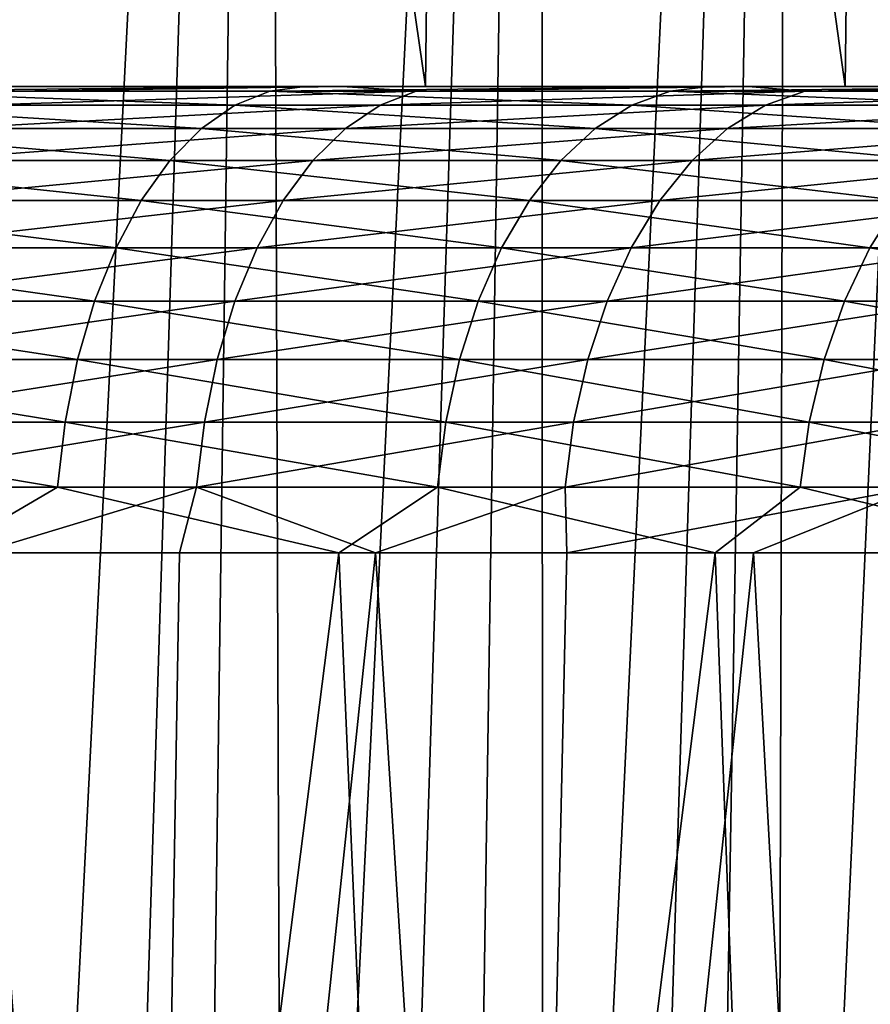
# Model space of a CAD drawing. Header units: millimetres. Extents: x -17.6 to 34.9, y -55.1 to 0.
# Tile 84 of 94: x 8.3 to 10.2, y -8 to -5.9. Entities that reach past the tile are written whole.
import ezdxf

# ---------------------------------------------------------------- set-up
doc = ezdxf.new("R2010")
doc.units = ezdxf.units.MM
doc.header["$LTSCALE"] = 38.447787
for name, color, linetype in [('23', 7, 'CONTINUOUS'), ('29', 7, 'CONTINUOUS'), ('4', 7, 'CONTINUOUS'), ('5', 7, 'CONTINUOUS'), ('50', 7, 'CONTINUOUS'), ('52', 7, 'CONTINUOUS'), ('7', 7, 'CONTINUOUS'), ('9', 7, 'CONTINUOUS')]:
    doc.layers.add(name, color=color, linetype=linetype)

msp = doc.modelspace()

# ---------------------------------------------------------------- linework, layer by layer
at = {"layer": '23', "linetype": 'Continuous'}
for points in [[(8.1086, -6, -14.642), (9.0179, -6, -14.0961), (8.3088, -6.0102, -14.3642), (8.1086, -6, -14.642)], [(8.3088, -6.0102, -14.3642), (9.1774, -6.0102, -13.8215), (8.2386, -6.0405, -14.2436), (8.3088, -6.0102, -14.3642)], [(8.2386, -6.0405, -14.2436), (9.1774, -6.0102, -13.8215), (9.0998, -6.0405, -13.7055), (8.2386, -6.0405, -14.2436)], [(8.3088, -6.0102, -14.3642), (9.0179, -6, -14.0961), (9.1774, -6.0102, -13.8215), (8.3088, -6.0102, -14.3642)], [(9.0179, -6, -14.0961), (9.8891, -6, -13.4951), (9.1774, -6.0102, -13.8215), (9.0179, -6, -14.0961)], [(9.1774, -6.0102, -13.8215), (10.0106, -6.0102, -13.226), (9.0998, -6.0405, -13.7055), (9.1774, -6.0102, -13.8215)], [(9.0998, -6.0405, -13.7055), (10.0106, -6.0102, -13.226), (9.926, -6.0405, -13.115), (9.0998, -6.0405, -13.7055)], [(9.1774, -6.0102, -13.8215), (9.8891, -6, -13.4951), (10.0106, -6.0102, -13.226), (9.1774, -6.0102, -13.8215)], [(9.8891, -6, -13.4951), (10.7201, -6, -12.8395), (10.0106, -6.0102, -13.226), (9.8891, -6, -13.4951)], [(10.0106, -6.0102, -13.226), (10.8053, -6.0102, -12.5799), (9.926, -6.0405, -13.115), (10.0106, -6.0102, -13.226)], [(9.926, -6.0405, -13.115), (10.8053, -6.0102, -12.5799), (10.714, -6.0405, -12.4744), (9.926, -6.0405, -13.115)], [(10.0106, -6.0102, -13.226), (10.7201, -6, -12.8395), (10.8053, -6.0102, -12.5799), (10.0106, -6.0102, -13.226)], [(8.2386, -6.0405, -14.2436), (9.0998, -6.0405, -13.7055), (8.1712, -6.0905, -14.128), (8.2386, -6.0405, -14.2436)], [(8.1712, -6.0905, -14.128), (9.0998, -6.0405, -13.7055), (9.0254, -6.0905, -13.5943), (8.1712, -6.0905, -14.128)], [(9.0998, -6.0405, -13.7055), (9.926, -6.0405, -13.115), (9.0254, -6.0905, -13.5943), (9.0998, -6.0405, -13.7055)], [(9.0254, -6.0905, -13.5943), (9.926, -6.0405, -13.115), (9.8448, -6.0905, -13.0086), (9.0254, -6.0905, -13.5943)], [(9.926, -6.0405, -13.115), (10.714, -6.0405, -12.4744), (9.8448, -6.0905, -13.0086), (9.926, -6.0405, -13.115)], [(9.8448, -6.0905, -13.0086), (10.714, -6.0405, -12.4744), (10.6264, -6.0905, -12.3733), (9.8448, -6.0905, -13.0086)], [(8.1712, -6.0905, -14.128), (9.0254, -6.0905, -13.5943), (8.1081, -6.159, -14.0197), (8.1712, -6.0905, -14.128)], [(8.1081, -6.159, -14.0197), (9.0254, -6.0905, -13.5943), (8.9557, -6.159, -13.4901), (8.1081, -6.159, -14.0197)], [(9.0254, -6.0905, -13.5943), (9.8448, -6.0905, -13.0086), (8.9557, -6.159, -13.4901), (9.0254, -6.0905, -13.5943)], [(8.9557, -6.159, -13.4901), (9.8448, -6.0905, -13.0086), (9.7688, -6.159, -12.909), (8.9557, -6.159, -13.4901)], [(9.8448, -6.0905, -13.0086), (10.6264, -6.0905, -12.3733), (9.7688, -6.159, -12.909), (9.8448, -6.0905, -13.0086)], [(9.7688, -6.159, -12.909), (10.6264, -6.0905, -12.3733), (10.5444, -6.159, -12.2785), (9.7688, -6.159, -12.909)], [(8.1081, -6.159, -14.0197), (8.9557, -6.159, -13.4901), (8.0506, -6.2446, -13.9209), (8.1081, -6.159, -14.0197)], [(8.0506, -6.2446, -13.9209), (8.9557, -6.159, -13.4901), (8.8922, -6.2446, -13.3951), (8.0506, -6.2446, -13.9209)], [(8.9557, -6.159, -13.4901), (9.7688, -6.159, -12.909), (8.8922, -6.2446, -13.3951), (8.9557, -6.159, -13.4901)], [(8.8922, -6.2446, -13.3951), (9.7688, -6.159, -12.909), (9.6995, -6.2446, -12.8181), (8.8922, -6.2446, -13.3951)], [(9.7688, -6.159, -12.909), (10.5444, -6.159, -12.2785), (9.6995, -6.2446, -12.8181), (9.7688, -6.159, -12.909)], [(9.6995, -6.2446, -12.8181), (10.5444, -6.159, -12.2785), (10.4696, -6.2446, -12.1921), (9.6995, -6.2446, -12.8181)], [(8.0506, -6.2446, -13.9209), (8.8922, -6.2446, -13.3951), (7.9998, -6.3457, -13.8337), (8.0506, -6.2446, -13.9209)], [(7.9998, -6.3457, -13.8337), (8.8922, -6.2446, -13.3951), (8.8361, -6.3457, -13.3112), (7.9998, -6.3457, -13.8337)], [(8.8922, -6.2446, -13.3951), (9.6995, -6.2446, -12.8181), (8.8361, -6.3457, -13.3112), (8.8922, -6.2446, -13.3951)], [(8.8361, -6.3457, -13.3112), (9.6995, -6.2446, -12.8181), (9.6383, -6.3457, -12.7378), (8.8361, -6.3457, -13.3112)], [(9.6995, -6.2446, -12.8181), (10.4696, -6.2446, -12.1921), (9.6383, -6.3457, -12.7378), (9.6995, -6.2446, -12.8181)], [(9.6383, -6.3457, -12.7378), (10.4696, -6.2446, -12.1921), (10.4035, -6.3457, -12.1158), (9.6383, -6.3457, -12.7378)], [(7.9998, -6.3457, -13.8337), (8.8361, -6.3457, -13.3112), (7.9568, -6.4601, -13.7599), (7.9998, -6.3457, -13.8337)], [(7.9568, -6.4601, -13.7599), (8.8361, -6.3457, -13.3112), (8.7885, -6.4601, -13.2401), (7.9568, -6.4601, -13.7599)], [(8.8361, -6.3457, -13.3112), (9.6383, -6.3457, -12.7378), (8.7885, -6.4601, -13.2401), (8.8361, -6.3457, -13.3112)], [(8.7885, -6.4601, -13.2401), (9.6383, -6.3457, -12.7378), (9.5865, -6.4601, -12.6698), (8.7885, -6.4601, -13.2401)], [(9.6383, -6.3457, -12.7378), (10.4035, -6.3457, -12.1158), (9.5865, -6.4601, -12.6698), (9.6383, -6.3457, -12.7378)], [(9.5865, -6.4601, -12.6698), (10.4035, -6.3457, -12.1158), (10.3475, -6.4601, -12.0512), (9.5865, -6.4601, -12.6698)], [(7.9568, -6.4601, -13.7599), (8.7885, -6.4601, -13.2401), (7.9224, -6.5855, -13.7008), (7.9568, -6.4601, -13.7599)], [(7.9224, -6.5855, -13.7008), (8.7885, -6.4601, -13.2401), (8.7506, -6.5855, -13.1833), (7.9224, -6.5855, -13.7008)], [(8.7885, -6.4601, -13.2401), (9.5865, -6.4601, -12.6698), (8.7506, -6.5855, -13.1833), (8.7885, -6.4601, -13.2401)], [(8.7506, -6.5855, -13.1833), (9.5865, -6.4601, -12.6698), (9.5451, -6.5855, -12.6155), (8.7506, -6.5855, -13.1833)], [(9.5865, -6.4601, -12.6698), (10.3475, -6.4601, -12.0512), (9.5451, -6.5855, -12.6155), (9.5865, -6.4601, -12.6698)], [(9.5451, -6.5855, -12.6155), (10.3475, -6.4601, -12.0512), (10.3028, -6.5855, -11.9995), (9.5451, -6.5855, -12.6155)], [(7.9224, -6.5855, -13.7008), (8.7506, -6.5855, -13.1833), (7.8973, -6.7194, -13.6578), (7.9224, -6.5855, -13.7008)], [(7.8973, -6.7194, -13.6578), (8.7506, -6.5855, -13.1833), (8.7229, -6.7194, -13.142), (7.8973, -6.7194, -13.6578)], [(8.7506, -6.5855, -13.1833), (9.5451, -6.5855, -12.6155), (8.7229, -6.7194, -13.142), (8.7506, -6.5855, -13.1833)], [(8.7229, -6.7194, -13.142), (9.5451, -6.5855, -12.6155), (9.5149, -6.7194, -12.5759), (8.7229, -6.7194, -13.142)], [(9.5451, -6.5855, -12.6155), (10.3028, -6.5855, -11.9995), (9.5149, -6.7194, -12.5759), (9.5451, -6.5855, -12.6155)], [(9.5149, -6.7194, -12.5759), (10.3028, -6.5855, -11.9995), (10.2702, -6.7194, -11.9619), (9.5149, -6.7194, -12.5759)], [(7.8973, -6.7194, -13.6578), (8.7229, -6.7194, -13.142), (7.8821, -6.859, -13.6317), (7.8973, -6.7194, -13.6578)], [(7.8821, -6.859, -13.6317), (8.7229, -6.7194, -13.142), (8.7061, -6.859, -13.1169), (7.8821, -6.859, -13.6317)], [(8.7229, -6.7194, -13.142), (9.5149, -6.7194, -12.5759), (8.7061, -6.859, -13.1169), (8.7229, -6.7194, -13.142)], [(8.7061, -6.859, -13.1169), (9.5149, -6.7194, -12.5759), (9.4966, -6.859, -12.5519), (8.7061, -6.859, -13.1169)], [(9.5149, -6.7194, -12.5759), (10.2702, -6.7194, -11.9619), (9.4966, -6.859, -12.5519), (9.5149, -6.7194, -12.5759)], [(9.4966, -6.859, -12.5519), (10.2702, -6.7194, -11.9619), (10.2505, -6.859, -11.9391), (9.4966, -6.859, -12.5519)], [(8.24, -7, -13.4051), (7.8821, -6.859, -13.6317), (8.7061, -6.859, -13.1169), (8.24, -7, -13.4051)], [(8.6695, -7, -13.1293), (8.24, -7, -13.4051), (8.7061, -6.859, -13.1169), (8.6695, -7, -13.1293)], [(9.0898, -7, -12.8396), (8.6695, -7, -13.1293), (8.7061, -6.859, -13.1169), (9.0898, -7, -12.8396)], [(9.0898, -7, -12.8396), (8.7061, -6.859, -13.1169), (9.4966, -6.859, -12.5519), (9.0898, -7, -12.8396)], [(9.5004, -7, -12.5364), (9.0898, -7, -12.8396), (9.4966, -6.859, -12.5519), (9.5004, -7, -12.5364)], [(9.5004, -7, -12.5364), (9.4966, -6.859, -12.5519), (10.2505, -6.859, -11.9391), (9.5004, -7, -12.5364)], [(9.9009, -7, -12.22), (9.5004, -7, -12.5364), (10.2505, -6.859, -11.9391), (9.9009, -7, -12.22)], [(10.2909, -7, -11.8907), (9.9009, -7, -12.22), (10.2505, -6.859, -11.9391), (10.2909, -7, -11.8907)]]:
    msp.add_3dface(points, dxfattribs=at)
at = {"layer": '29', "linetype": 'Continuous'}
for points in [[(8.7882, -6.0405, 13.7088), (7.9691, -6.0102, 14.3567), (7.9017, -6.0405, 14.2345), (8.7882, -6.0405, 13.7088)], [(8.9386, -6, 13.9469), (8.0355, -6, 14.4825), (7.9691, -6.0102, 14.3567), (8.9386, -6, 13.9469)], [(8.8631, -6.0102, 13.8265), (8.9386, -6, 13.9469), (7.9691, -6.0102, 14.3567), (8.8631, -6.0102, 13.8265)], [(8.8631, -6.0102, 13.8265), (7.9691, -6.0102, 14.3567), (8.7882, -6.0405, 13.7088), (8.8631, -6.0102, 13.8265)], [(9.6398, -6.0405, 13.1284), (8.8631, -6.0102, 13.8265), (8.7882, -6.0405, 13.7088), (9.6398, -6.0405, 13.1284)], [(9.8047, -6, 13.357), (8.9386, -6, 13.9469), (8.8631, -6.0102, 13.8265), (9.8047, -6, 13.357)], [(9.722, -6.0102, 13.2412), (9.8047, -6, 13.357), (8.8631, -6.0102, 13.8265), (9.722, -6.0102, 13.2412)], [(9.722, -6.0102, 13.2412), (8.8631, -6.0102, 13.8265), (9.6398, -6.0405, 13.1284), (9.722, -6.0102, 13.2412)], [(10.4532, -6.0405, 12.4955), (9.722, -6.0102, 13.2412), (9.6398, -6.0405, 13.1284), (10.4532, -6.0405, 12.4955)], [(10.6317, -6, 12.7134), (9.8047, -6, 13.357), (9.722, -6.0102, 13.2412), (10.6317, -6, 12.7134)], [(10.5423, -6.0102, 12.6029), (10.6317, -6, 12.7134), (9.722, -6.0102, 13.2412), (10.5423, -6.0102, 12.6029)], [(10.5423, -6.0102, 12.6029), (9.722, -6.0102, 13.2412), (10.4532, -6.0405, 12.4955), (10.5423, -6.0102, 12.6029)], [(8.7164, -6.0905, 13.5959), (7.9017, -6.0405, 14.2345), (7.8372, -6.0905, 14.1173), (8.7164, -6.0905, 13.5959)], [(8.7882, -6.0405, 13.7088), (7.9017, -6.0405, 14.2345), (8.7164, -6.0905, 13.5959), (8.7882, -6.0405, 13.7088)], [(9.561, -6.0905, 13.0202), (8.7882, -6.0405, 13.7088), (8.7164, -6.0905, 13.5959), (9.561, -6.0905, 13.0202)], [(9.6398, -6.0405, 13.1284), (8.7882, -6.0405, 13.7088), (9.561, -6.0905, 13.0202), (9.6398, -6.0405, 13.1284)], [(10.3677, -6.0905, 12.3925), (9.6398, -6.0405, 13.1284), (9.561, -6.0905, 13.0202), (10.3677, -6.0905, 12.3925)], [(10.4532, -6.0405, 12.4955), (9.6398, -6.0405, 13.1284), (10.3677, -6.0905, 12.3925), (10.4532, -6.0405, 12.4955)], [(8.6491, -6.159, 13.4902), (7.8372, -6.0905, 14.1173), (7.7767, -6.159, 14.0076), (8.6491, -6.159, 13.4902)], [(8.7164, -6.0905, 13.5959), (7.8372, -6.0905, 14.1173), (8.6491, -6.159, 13.4902), (8.7164, -6.0905, 13.5959)], [(9.4872, -6.159, 12.919), (8.7164, -6.0905, 13.5959), (8.6491, -6.159, 13.4902), (9.4872, -6.159, 12.919)], [(9.561, -6.0905, 13.0202), (8.7164, -6.0905, 13.5959), (9.4872, -6.159, 12.919), (9.561, -6.0905, 13.0202)], [(10.2877, -6.159, 12.2961), (9.561, -6.0905, 13.0202), (9.4872, -6.159, 12.919), (10.2877, -6.159, 12.2961)], [(10.3677, -6.0905, 12.3925), (9.561, -6.0905, 13.0202), (10.2877, -6.159, 12.2961), (10.3677, -6.0905, 12.3925)], [(8.5877, -6.2446, 13.3938), (7.7767, -6.159, 14.0076), (7.7215, -6.2446, 13.9075), (8.5877, -6.2446, 13.3938)], [(8.6491, -6.159, 13.4902), (7.7767, -6.159, 14.0076), (8.5877, -6.2446, 13.3938), (8.6491, -6.159, 13.4902)], [(9.4199, -6.2446, 12.8266), (8.6491, -6.159, 13.4902), (8.5877, -6.2446, 13.3938), (9.4199, -6.2446, 12.8266)], [(9.4872, -6.159, 12.919), (8.6491, -6.159, 13.4902), (9.4199, -6.2446, 12.8266), (9.4872, -6.159, 12.919)], [(10.2147, -6.2446, 12.2081), (9.4872, -6.159, 12.919), (9.4199, -6.2446, 12.8266), (10.2147, -6.2446, 12.2081)], [(10.2877, -6.159, 12.2961), (9.4872, -6.159, 12.919), (10.2147, -6.2446, 12.2081), (10.2877, -6.159, 12.2961)], [(8.5335, -6.3457, 13.3086), (7.7215, -6.2446, 13.9075), (7.6728, -6.3457, 13.8191), (8.5335, -6.3457, 13.3086)], [(8.5877, -6.2446, 13.3938), (7.7215, -6.2446, 13.9075), (8.5335, -6.3457, 13.3086), (8.5877, -6.2446, 13.3938)], [(9.3604, -6.3457, 12.745), (8.5877, -6.2446, 13.3938), (8.5335, -6.3457, 13.3086), (9.3604, -6.3457, 12.745)], [(9.4199, -6.2446, 12.8266), (8.5877, -6.2446, 13.3938), (9.3604, -6.3457, 12.745), (9.4199, -6.2446, 12.8266)], [(10.1503, -6.3457, 12.1305), (9.4199, -6.2446, 12.8266), (9.3604, -6.3457, 12.745), (10.1503, -6.3457, 12.1305)], [(10.2147, -6.2446, 12.2081), (9.4199, -6.2446, 12.8266), (10.1503, -6.3457, 12.1305), (10.2147, -6.2446, 12.2081)], [(10.8998, -6.3457, 11.4675), (10.2147, -6.2446, 12.2081), (10.1503, -6.3457, 12.1305), (10.8998, -6.3457, 11.4675)], [(8.4876, -6.4601, 13.2365), (7.6728, -6.3457, 13.8191), (7.6315, -6.4601, 13.7442), (8.4876, -6.4601, 13.2365)], [(8.5335, -6.3457, 13.3086), (7.6728, -6.3457, 13.8191), (8.4876, -6.4601, 13.2365), (8.5335, -6.3457, 13.3086)], [(9.3101, -6.4601, 12.6759), (8.5335, -6.3457, 13.3086), (8.4876, -6.4601, 13.2365), (9.3101, -6.4601, 12.6759)], [(9.3604, -6.3457, 12.745), (8.5335, -6.3457, 13.3086), (9.3101, -6.4601, 12.6759), (9.3604, -6.3457, 12.745)], [(10.0957, -6.4601, 12.0647), (9.3604, -6.3457, 12.745), (9.3101, -6.4601, 12.6759), (10.0957, -6.4601, 12.0647)], [(10.1503, -6.3457, 12.1305), (9.3604, -6.3457, 12.745), (10.0957, -6.4601, 12.0647), (10.1503, -6.3457, 12.1305)], [(10.8412, -6.4601, 11.4052), (10.1503, -6.3457, 12.1305), (10.0957, -6.4601, 12.0647), (10.8412, -6.4601, 11.4052)], [(10.8998, -6.3457, 11.4675), (10.1503, -6.3457, 12.1305), (10.8412, -6.4601, 11.4052), (10.8998, -6.3457, 11.4675)], [(8.4509, -6.5855, 13.1789), (7.6315, -6.4601, 13.7442), (7.5985, -6.5855, 13.6844), (8.4509, -6.5855, 13.1789)], [(8.4876, -6.4601, 13.2365), (7.6315, -6.4601, 13.7442), (8.4509, -6.5855, 13.1789), (8.4876, -6.4601, 13.2365)], [(9.2698, -6.5855, 12.6207), (8.4876, -6.4601, 13.2365), (8.4509, -6.5855, 13.1789), (9.2698, -6.5855, 12.6207)], [(9.3101, -6.4601, 12.6759), (8.4876, -6.4601, 13.2365), (9.2698, -6.5855, 12.6207), (9.3101, -6.4601, 12.6759)], [(10.052, -6.5855, 12.0121), (9.3101, -6.4601, 12.6759), (9.2698, -6.5855, 12.6207), (10.052, -6.5855, 12.0121)], [(10.0957, -6.4601, 12.0647), (9.3101, -6.4601, 12.6759), (10.052, -6.5855, 12.0121), (10.0957, -6.4601, 12.0647)], [(10.7943, -6.5855, 11.3555), (10.0957, -6.4601, 12.0647), (10.052, -6.5855, 12.0121), (10.7943, -6.5855, 11.3555)], [(10.8412, -6.4601, 11.4052), (10.0957, -6.4601, 12.0647), (10.7943, -6.5855, 11.3555), (10.8412, -6.4601, 11.4052)], [(8.4242, -6.7194, 13.1369), (7.5985, -6.5855, 13.6844), (7.5745, -6.7194, 13.6408), (8.4242, -6.7194, 13.1369)], [(8.4509, -6.5855, 13.1789), (7.5985, -6.5855, 13.6844), (8.4242, -6.7194, 13.1369), (8.4509, -6.5855, 13.1789)], [(9.2405, -6.7194, 12.5805), (8.4509, -6.5855, 13.1789), (8.4242, -6.7194, 13.1369), (9.2405, -6.7194, 12.5805)], [(9.2698, -6.5855, 12.6207), (8.4509, -6.5855, 13.1789), (9.2405, -6.7194, 12.5805), (9.2698, -6.5855, 12.6207)], [(10.0202, -6.7194, 11.9738), (9.2698, -6.5855, 12.6207), (9.2405, -6.7194, 12.5805), (10.0202, -6.7194, 11.9738)], [(10.052, -6.5855, 12.0121), (9.2698, -6.5855, 12.6207), (10.0202, -6.7194, 11.9738), (10.052, -6.5855, 12.0121)], [(10.7602, -6.7194, 11.3193), (10.052, -6.5855, 12.0121), (10.0202, -6.7194, 11.9738), (10.7602, -6.7194, 11.3193)], [(10.7943, -6.5855, 11.3555), (10.052, -6.5855, 12.0121), (10.7602, -6.7194, 11.3193), (10.7943, -6.5855, 11.3555)], [(8.408, -6.859, 13.1114), (7.5745, -6.7194, 13.6408), (7.5599, -6.859, 13.6144), (8.408, -6.859, 13.1114)], [(8.4242, -6.7194, 13.1369), (7.5745, -6.7194, 13.6408), (8.408, -6.859, 13.1114), (8.4242, -6.7194, 13.1369)], [(9.2228, -6.859, 12.5561), (8.4242, -6.7194, 13.1369), (8.408, -6.859, 13.1114), (9.2228, -6.859, 12.5561)], [(9.2405, -6.7194, 12.5805), (8.4242, -6.7194, 13.1369), (9.2228, -6.859, 12.5561), (9.2405, -6.7194, 12.5805)], [(10.001, -6.859, 11.9506), (9.2405, -6.7194, 12.5805), (9.2228, -6.859, 12.5561), (10.001, -6.859, 11.9506)], [(10.0202, -6.7194, 11.9738), (9.2405, -6.7194, 12.5805), (10.001, -6.859, 11.9506), (10.0202, -6.7194, 11.9738)], [(10.7395, -6.859, 11.2973), (10.0202, -6.7194, 11.9738), (10.001, -6.859, 11.9506), (10.7395, -6.859, 11.2973)], [(10.7602, -6.7194, 11.3193), (10.0202, -6.7194, 11.9738), (10.7395, -6.859, 11.2973), (10.7602, -6.7194, 11.3193)], [(8.1668, -7, 13.2501), (8.408, -6.859, 13.1114), (7.5599, -6.859, 13.6144), (8.1668, -7, 13.2501)], [(8.1668, -7, 13.2501), (9.0114, -7, 12.6952), (8.408, -6.859, 13.1114), (8.1668, -7, 13.2501)], [(9.0114, -7, 12.6952), (9.2228, -6.859, 12.5561), (8.408, -6.859, 13.1114), (9.0114, -7, 12.6952)], [(9.0114, -7, 12.6952), (9.8185, -7, 12.0869), (9.2228, -6.859, 12.5561), (9.0114, -7, 12.6952)], [(9.8185, -7, 12.0869), (10.001, -6.859, 11.9506), (9.2228, -6.859, 12.5561), (9.8185, -7, 12.0869)], [(9.8185, -7, 12.0869), (10.5846, -7, 11.4277), (10.001, -6.859, 11.9506), (9.8185, -7, 12.0869)], [(10.5846, -7, 11.4277), (10.7395, -6.859, 11.2973), (10.001, -6.859, 11.9506), (10.5846, -7, 11.4277)]]:
    msp.add_3dface(points, dxfattribs=at)
at = {"layer": '4', "linetype": 'Continuous'}
for points in [[(8.2649, -6, -15.5386), (8.3262, 0, -15.5058), (9.1973, -6, -15.0056), (8.2649, -6, -15.5386)], [(9.1973, -6, 15.0056), (8.3262, 0, 15.5058), (8.2649, -6, 15.5386), (9.1973, -6, 15.0056)], [(8.3262, 0, -15.5058), (9.2658, 0, -14.9634), (9.1973, -6, -15.0056), (8.3262, 0, -15.5058)], [(9.2658, 0, 14.9634), (8.3262, 0, 15.5058), (9.1973, -6, 15.0056), (9.2658, 0, 14.9634)], [(9.1973, -6, -15.0056), (9.2658, 0, -14.9634), (10.0973, -6, -14.4154), (9.1973, -6, -15.0056)], [(10.0973, -6, 14.4154), (9.2658, 0, 14.9634), (9.1973, -6, 15.0056), (10.0973, -6, 14.4154)], [(9.2658, 0, -14.9634), (10.1682, 0, -14.3654), (10.0973, -6, -14.4154), (9.2658, 0, -14.9634)], [(10.1682, 0, 14.3654), (9.2658, 0, 14.9634), (10.0973, -6, 14.4154), (10.1682, 0, 14.3654)], [(10.0973, -6, -14.4154), (10.1682, 0, -14.3654), (10.9576, -6, -13.7727), (10.0973, -6, -14.4154)], [(10.9576, -6, 13.7727), (10.1682, 0, 14.3654), (10.0973, -6, 14.4154), (10.9576, -6, 13.7727)]]:
    msp.add_3dface(points, dxfattribs=at)
at = {"layer": '5', "linetype": 'Continuous'}
for points in [[(8.1086, -6, -14.642), (8.2649, -6, -15.5386), (9.0179, -6, -14.0961), (8.1086, -6, -14.642)], [(8.2649, -6, -15.5386), (9.1973, -6, -15.0056), (9.0179, -6, -14.0961), (8.2649, -6, -15.5386)], [(9.0179, -6, -14.0961), (9.1973, -6, -15.0056), (9.8891, -6, -13.4951), (9.0179, -6, -14.0961)], [(9.1973, -6, -15.0056), (10.0973, -6, -14.4154), (9.8891, -6, -13.4951), (9.1973, -6, -15.0056)], [(9.8891, -6, -13.4951), (10.0973, -6, -14.4154), (10.7201, -6, -12.8395), (9.8891, -6, -13.4951)], [(10.0973, -6, -14.4154), (10.9576, -6, -13.7727), (10.7201, -6, -12.8395), (10.0973, -6, -14.4154)]]:
    msp.add_3dface(points, dxfattribs=at)
at = {"layer": '50', "linetype": 'Continuous'}
for points in [[(8.3275, -16.6, -8.0129), (8.2152, 0, -8.8541), (8.0141, -16.6, -8.326), (8.3275, -16.6, -8.0129)], [(8.8538, 0, -8.2153), (8.2152, 0, -8.8541), (8.3275, -16.6, -8.0129), (8.8538, 0, -8.2153)], [(8.6272, -16.6, -7.6894), (8.8538, 0, -8.2153), (8.3275, -16.6, -8.0129), (8.6272, -16.6, -7.6894)], [(8.9149, -16.6, -7.3535), (8.8538, 0, -8.2153), (8.6272, -16.6, -7.6894), (8.9149, -16.6, -7.3535)], [(9.4435, 0, -7.5303), (8.8538, 0, -8.2153), (8.9149, -16.6, -7.3535), (9.4435, 0, -7.5303)], [(9.1905, -16.6, -7.0058), (9.4435, 0, -7.5303), (8.9149, -16.6, -7.3535), (9.1905, -16.6, -7.0058)], [(9.4529, -16.6, -6.6478), (9.4435, 0, -7.5303), (9.1905, -16.6, -7.0058), (9.4529, -16.6, -6.6478)], [(9.9791, 0, -6.8043), (9.4435, 0, -7.5303), (9.4529, -16.6, -6.6478), (9.9791, 0, -6.8043)], [(9.7007, -16.6, -6.281), (9.9791, 0, -6.8043), (9.4529, -16.6, -6.6478), (9.7007, -16.6, -6.281)], [(9.9332, -16.6, -5.9064), (9.9791, 0, -6.8043), (9.7007, -16.6, -6.281), (9.9332, -16.6, -5.9064)], [(10.4605, 0, -6.0384), (9.9791, 0, -6.8043), (9.9332, -16.6, -5.9064), (10.4605, 0, -6.0384)], [(10.1519, -16.6, -5.5216), (10.4605, 0, -6.0384), (9.9332, -16.6, -5.9064), (10.1519, -16.6, -5.5216)]]:
    msp.add_3dface(points, dxfattribs=at)
at = {"layer": '52', "linetype": 'Continuous'}
for points in [[(8.2152, 0, 8.8541), (8.8538, 0, 8.2153), (8.0141, -16.6, 8.326), (8.2152, 0, 8.8541)], [(8.8538, 0, 8.2153), (8.3275, -16.6, 8.0129), (8.0141, -16.6, 8.326), (8.8538, 0, 8.2153)], [(8.8538, 0, 8.2153), (8.6272, -16.6, 7.6894), (8.3275, -16.6, 8.0129), (8.8538, 0, 8.2153)], [(8.8538, 0, 8.2153), (9.4435, 0, 7.5303), (8.6272, -16.6, 7.6894), (8.8538, 0, 8.2153)], [(9.4435, 0, 7.5303), (8.9149, -16.6, 7.3535), (8.6272, -16.6, 7.6894), (9.4435, 0, 7.5303)], [(9.4435, 0, 7.5303), (9.1905, -16.6, 7.0058), (8.9149, -16.6, 7.3535), (9.4435, 0, 7.5303)], [(9.4435, 0, 7.5303), (9.9791, 0, 6.8043), (9.1905, -16.6, 7.0058), (9.4435, 0, 7.5303)], [(9.9791, 0, 6.8043), (9.4529, -16.6, 6.6478), (9.1905, -16.6, 7.0058), (9.9791, 0, 6.8043)], [(9.9791, 0, 6.8043), (9.7007, -16.6, 6.281), (9.4529, -16.6, 6.6478), (9.9791, 0, 6.8043)], [(9.9791, 0, 6.8043), (10.4605, 0, 6.0384), (9.7007, -16.6, 6.281), (9.9791, 0, 6.8043)], [(10.4605, 0, 6.0384), (9.9332, -16.6, 5.9064), (9.7007, -16.6, 6.281), (10.4605, 0, 6.0384)], [(10.4605, 0, 6.0384), (10.1519, -16.6, 5.5216), (9.9332, -16.6, 5.9064), (10.4605, 0, 6.0384)]]:
    msp.add_3dface(points, dxfattribs=at)
at = {"layer": '7', "linetype": 'Continuous'}
for points in [[(8.9386, -6, 13.9469), (8.2649, -6, 15.5386), (8.0355, -6, 14.4825), (8.9386, -6, 13.9469)], [(9.1973, -6, 15.0056), (8.2649, -6, 15.5386), (8.9386, -6, 13.9469), (9.1973, -6, 15.0056)], [(9.8047, -6, 13.357), (9.1973, -6, 15.0056), (8.9386, -6, 13.9469), (9.8047, -6, 13.357)], [(10.0973, -6, 14.4154), (9.1973, -6, 15.0056), (9.8047, -6, 13.357), (10.0973, -6, 14.4154)], [(10.6317, -6, 12.7134), (10.0973, -6, 14.4154), (9.8047, -6, 13.357), (10.6317, -6, 12.7134)], [(10.9576, -6, 13.7727), (10.0973, -6, 14.4154), (10.6317, -6, 12.7134), (10.9576, -6, 13.7727)]]:
    msp.add_3dface(points, dxfattribs=at)
at = {"layer": '9', "linetype": 'Continuous'}
for points in [[(8.4026, -11.7793, 13.103), (8.1668, -7, 13.2501), (7.5551, -11.7793, 13.6056), (8.4026, -11.7793, 13.103)], [(8.5886, -11.7793, -13.1828), (7.7502, -11.7793, -13.6962), (8.24, -7, -13.4051), (8.5886, -11.7793, -13.1828)], [(9.0114, -7, 12.6952), (8.1668, -7, 13.2501), (8.4026, -11.7793, 13.103), (9.0114, -7, 12.6952)], [(8.6695, -7, -13.1293), (8.5886, -11.7793, -13.1828), (8.24, -7, -13.4051), (8.6695, -7, -13.1293)], [(9.2169, -11.7793, 12.548), (9.0114, -7, 12.6952), (8.4026, -11.7793, 13.103), (9.2169, -11.7793, 12.548)], [(9.3931, -11.7793, -12.6176), (8.5886, -11.7793, -13.1828), (9.0898, -7, -12.8396), (9.3931, -11.7793, -12.6176)], [(9.0898, -7, -12.8396), (8.5886, -11.7793, -13.1828), (8.6695, -7, -13.1293), (9.0898, -7, -12.8396)], [(9.8185, -7, 12.0869), (9.0114, -7, 12.6952), (9.2169, -11.7793, 12.548), (9.8185, -7, 12.0869)], [(9.5004, -7, -12.5364), (9.3931, -11.7793, -12.6176), (9.0898, -7, -12.8396), (9.5004, -7, -12.5364)], [(9.9946, -11.7793, 11.9429), (9.8185, -7, 12.0869), (9.2169, -11.7793, 12.548), (9.9946, -11.7793, 11.9429)], [(10.1606, -11.7793, -12.0031), (9.3931, -11.7793, -12.6176), (9.9009, -7, -12.22), (10.1606, -11.7793, -12.0031)], [(9.9009, -7, -12.22), (9.3931, -11.7793, -12.6176), (9.5004, -7, -12.5364), (9.9009, -7, -12.22)], [(10.5846, -7, 11.4277), (9.8185, -7, 12.0869), (9.9946, -11.7793, 11.9429), (10.5846, -7, 11.4277)], [(10.2909, -7, -11.8907), (10.1606, -11.7793, -12.0031), (9.9009, -7, -12.22), (10.2909, -7, -11.8907)], [(10.7326, -11.7793, 11.29), (10.5846, -7, 11.4277), (9.9946, -11.7793, 11.9429), (10.7326, -11.7793, 11.29)]]:
    msp.add_3dface(points, dxfattribs=at)

doc.saveas('drawing.dxf')
